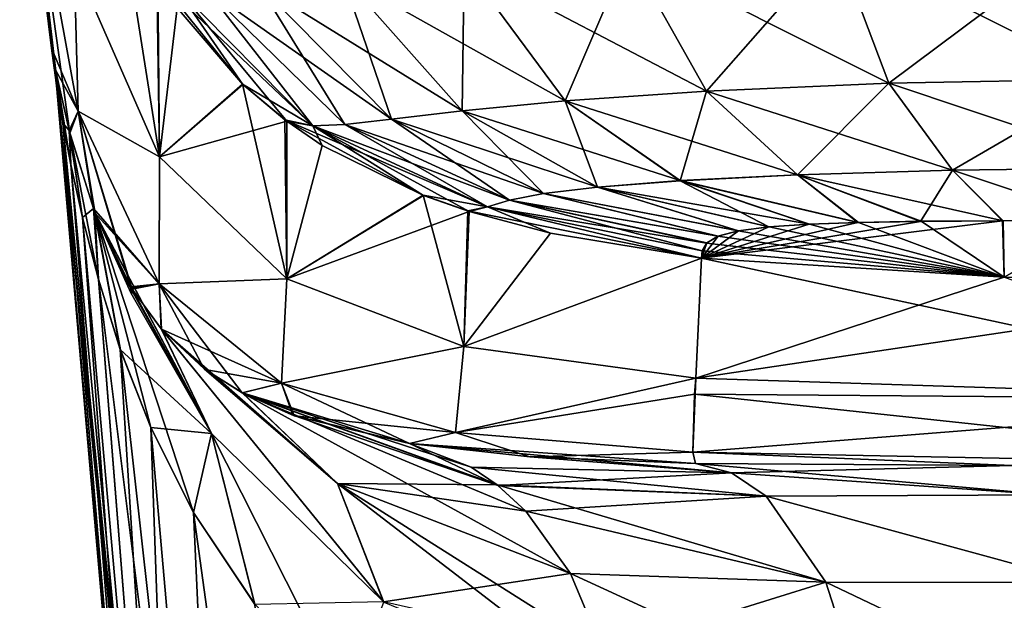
# Model space of a CAD drawing. Header units: millimetres. Extents: x -36 to 82, y -89 to 17.
# Tile 50 of 79: x -15.27 to -4.02, y -23.01 to -16.37. Entities that reach past the tile are written whole.
import ezdxf

# ---------------------------------------------------------------- set-up
doc = ezdxf.new("R2010")
doc.units = ezdxf.units.MM
doc.header["$LTSCALE"] = 65.185185
for name, color, linetype in [('16', 7, 'CONTINUOUS'), ('20', 7, 'CONTINUOUS'), ('21', 7, 'CONTINUOUS'), ('22', 7, 'CONTINUOUS'), ('23', 7, 'CONTINUOUS'), ('29', 7, 'CONTINUOUS'), ('30', 7, 'CONTINUOUS'), ('31', 7, 'CONTINUOUS'), ('39', 7, 'CONTINUOUS'), ('42', 7, 'CONTINUOUS'), ('43', 7, 'CONTINUOUS'), ('44', 7, 'CONTINUOUS'), ('46', 7, 'CONTINUOUS'), ('47', 7, 'CONTINUOUS'), ('48', 7, 'CONTINUOUS'), ('49', 7, 'CONTINUOUS'), ('50', 7, 'CONTINUOUS'), ('54', 7, 'CONTINUOUS'), ('68', 7, 'CONTINUOUS'), ('69', 7, 'CONTINUOUS')]:
    doc.layers.add(name, color=color, linetype=linetype)

msp = doc.modelspace()

# ---------------------------------------------------------------- linework, layer by layer
at = {"layer": '16', "color": 7, "linetype": 'CONTINUOUS', "true_color": 0xe6e6e6}
for points in [[(-14.829, -17.257, -0.59), (-13.59, -31.5), (-14.845, -17.162, 0), (-14.829, -17.257, -0.59)], [(-14.776, -17.555, -1.245), (-13.59, -31.5), (-14.829, -17.257, -0.59), (-14.776, -17.555, -1.245)], [(-14.686, -18.027, -1.947), (-13.59, -31.5), (-14.776, -17.555, -1.245), (-14.686, -18.027, -1.947)], [(-14.553, -18.631, -2.71), (-13.59, -31.5), (-14.686, -18.027, -1.947), (-14.553, -18.631, -2.71)], [(-13.402, -31.5, -2.839), (-13.59, -31.5), (-14.553, -18.631, -2.71), (-13.402, -31.5, -2.839)], [(-14.371, -19.338, -3.56), (-13.402, -31.5, -2.839), (-14.553, -18.631, -2.71), (-14.371, -19.338, -3.56)], [(-14.121, -20.14, -4.529), (-13.402, -31.5, -2.839), (-14.371, -19.338, -3.56), (-14.121, -20.14, -4.529)], [(-13.774, -21.031, -5.656), (-13.402, -31.5, -2.839), (-14.121, -20.14, -4.529), (-13.774, -21.031, -5.656)], [(-12.85, -31.5, -5.565), (-13.402, -31.5, -2.839), (-13.774, -21.031, -5.656), (-12.85, -31.5, -5.565)], [(-13.286, -22.005, -6.977), (-12.85, -31.5, -5.565), (-13.774, -21.031, -5.656), (-13.286, -22.005, -6.977)], [(-11.975, -31.5, -8.082), (-12.85, -31.5, -5.565), (-13.286, -22.005, -6.977), (-11.975, -31.5, -8.082)], [(-12.583, -23.055, -8.537), (-11.975, -31.5, -8.082), (-13.286, -22.005, -6.977), (-12.583, -23.055, -8.537)]]:
    msp.add_3dface(points, dxfattribs=at)
at = {"layer": '20', "color": 7, "linetype": 'CONTINUOUS', "true_color": 0xe6e6e6}
for points in [[(-7.138, -21.551, -19.771), (-7.551, -21.444, -20.575), (-3.517, -21.802, -20.312), (-7.138, -21.551, -19.771)], [(-3.517, -21.802, -20.312), (-7.551, -21.444, -20.575), (-3.934, -21.467, -21.993), (-3.517, -21.802, -20.312)], [(-6.743, -21.819, -18.996), (-7.138, -21.551, -19.771), (-3.517, -21.802, -20.312), (-6.743, -21.819, -18.996)], [(-3.131, -22.804, -18.757), (-6.743, -21.819, -18.996), (-3.517, -21.802, -20.312), (-3.131, -22.804, -18.757)], [(-6.061, -22.8, -17.635), (-6.743, -21.819, -18.996), (-3.131, -22.804, -18.757), (-6.061, -22.8, -17.635)], [(-5.593, -24.259, -16.669), (-6.061, -22.8, -17.635), (-2.861, -24.329, -17.673), (-5.593, -24.259, -16.669)], [(-2.861, -24.329, -17.673), (-6.061, -22.8, -17.635), (-3.131, -22.804, -18.757), (-2.861, -24.329, -17.673)]]:
    msp.add_3dface(points, dxfattribs=at)
at = {"layer": '21', "color": 7, "linetype": 'CONTINUOUS', "true_color": 0xe6e6e6}
for points in [[(-10.818, -21.217, -17.79), (-7.138, -21.551, -19.771), (-10.114, -21.485, -16.953), (-10.818, -21.217, -17.79)], [(-7.138, -21.551, -19.771), (-10.818, -21.217, -17.79), (-9.443, -21.366, -19.255), (-7.138, -21.551, -19.771)], [(-7.551, -21.444, -20.575), (-7.138, -21.551, -19.771), (-9.443, -21.366, -19.255), (-7.551, -21.444, -20.575)], [(-7.138, -21.551, -19.771), (-6.743, -21.819, -18.996), (-10.114, -21.485, -16.953), (-7.138, -21.551, -19.771)], [(-10.114, -21.485, -16.953), (-6.743, -21.819, -18.996), (-9.817, -21.687, -16.584), (-10.114, -21.485, -16.953)], [(-6.743, -21.819, -18.996), (-6.061, -22.8, -17.635), (-9.817, -21.687, -16.584), (-6.743, -21.819, -18.996)], [(-9.817, -21.687, -16.584), (-6.061, -22.8, -17.635), (-9.49, -21.989, -16.164), (-9.817, -21.687, -16.584)], [(-9.49, -21.989, -16.164), (-6.061, -22.8, -17.635), (-8.979, -22.701, -15.461), (-9.49, -21.989, -16.164)], [(-6.061, -22.8, -17.635), (-5.593, -24.259, -16.669), (-8.979, -22.701, -15.461), (-6.061, -22.8, -17.635)], [(-8.979, -22.701, -15.461), (-5.593, -24.259, -16.669), (-8.605, -23.591, -14.879), (-8.979, -22.701, -15.461)]]:
    msp.add_3dface(points, dxfattribs=at)
at = {"layer": '22', "color": 7, "linetype": 'CONTINUOUS', "true_color": 0xe6e6e6}
for points in [[(-14.907, -16.699, 0), (-14.86, -16.946, -1.351), (-14.871, -16.93, 0), (-14.907, -16.699, 0)], [(-14.86, -16.946, -1.351), (-14.845, -17.162, 0), (-14.871, -16.93, 0), (-14.86, -16.946, -1.351)], [(-14.776, -17.555, -1.245), (-14.829, -17.257, -0.59), (-14.86, -16.946, -1.351), (-14.776, -17.555, -1.245)], [(-14.704, -17.638, -2.996), (-14.776, -17.555, -1.245), (-14.86, -16.946, -1.351), (-14.704, -17.638, -2.996)], [(-14.829, -17.257, -0.59), (-14.845, -17.162, 0), (-14.86, -16.946, -1.351), (-14.829, -17.257, -0.59)], [(-14.686, -18.027, -1.947), (-14.776, -17.555, -1.245), (-14.704, -17.638, -2.996), (-14.686, -18.027, -1.947)], [(-14.553, -18.631, -2.71), (-14.686, -18.027, -1.947), (-14.704, -17.638, -2.996), (-14.553, -18.631, -2.71)], [(-14.428, -18.531, -5.039), (-14.553, -18.631, -2.71), (-14.704, -17.638, -2.996), (-14.428, -18.531, -5.039)], [(-14.371, -19.338, -3.56), (-14.553, -18.631, -2.71), (-14.428, -18.531, -5.039), (-14.371, -19.338, -3.56)], [(-14.41, -18.578, -5.159), (-14.371, -19.338, -3.56), (-14.428, -18.531, -5.039), (-14.41, -18.578, -5.159)], [(-14.121, -20.14, -4.529), (-14.371, -19.338, -3.56), (-14.41, -18.578, -5.159), (-14.121, -20.14, -4.529)], [(-13.081, -21.1, -8.524), (-14.121, -20.14, -4.529), (-14.41, -18.578, -5.159), (-13.081, -21.1, -8.524)], [(-13.081, -21.1, -8.524), (-14.41, -18.578, -5.159), (-14, -19.493, -6.691), (-13.081, -21.1, -8.524)], [(-14, -19.493, -6.691), (-14.41, -18.578, -5.159), (-14, -19.447, -7.191), (-14, -19.493, -6.691)], [(-14, -19.447, -7.191), (-14.41, -18.578, -5.159), (-14, -19.429, -7.725), (-14, -19.447, -7.191)], [(-13.651, -19.908, -9.683), (-13.081, -21.1, -8.524), (-13.985, -19.453, -7.812), (-13.651, -19.908, -9.683)], [(-13.985, -19.453, -7.812), (-13.081, -21.1, -8.524), (-13.973, -19.494, -7.278), (-13.985, -19.453, -7.812)], [(-13.973, -19.494, -7.278), (-13.081, -21.1, -8.524), (-14, -19.493, -6.691), (-13.973, -19.494, -7.278)], [(-11.113, -23.026, -11.76), (-13.081, -21.1, -8.524), (-13.651, -19.908, -9.683), (-11.113, -23.026, -11.76)], [(-11.113, -23.026, -11.76), (-13.651, -19.908, -9.683), (-11.639, -21.673, -12.703), (-11.113, -23.026, -11.76)], [(-13.651, -19.908, -9.683), (-13.15, -20.371, -12.086), (-11.639, -21.673, -12.703), (-13.651, -19.908, -9.683)], [(-13.774, -21.031, -5.656), (-14.121, -20.14, -4.529), (-13.081, -21.1, -8.524), (-13.774, -21.031, -5.656)], [(-13.15, -20.371, -12.086), (-12.727, -20.638, -13.695), (-11.639, -21.673, -12.703), (-13.15, -20.371, -12.086)], [(-10.818, -21.217, -17.79), (-10.114, -21.485, -16.953), (-12.727, -20.638, -13.695), (-10.818, -21.217, -17.79)], [(-12.136, -20.898, -15.401), (-10.818, -21.217, -17.79), (-12.727, -20.638, -13.695), (-12.136, -20.898, -15.401)], [(-10.114, -21.485, -16.953), (-9.817, -21.687, -16.584), (-12.727, -20.638, -13.695), (-10.114, -21.485, -16.953)], [(-12.727, -20.638, -13.695), (-9.817, -21.687, -16.584), (-11.639, -21.673, -12.703), (-12.727, -20.638, -13.695)], [(-13.286, -22.005, -6.977), (-13.774, -21.031, -5.656), (-13.081, -21.1, -8.524), (-13.286, -22.005, -6.977)], [(-12.583, -23.055, -8.537), (-13.286, -22.005, -6.977), (-13.081, -21.1, -8.524), (-12.583, -23.055, -8.537)], [(-11.113, -23.026, -11.76), (-12.583, -23.055, -8.537), (-13.081, -21.1, -8.524), (-11.113, -23.026, -11.76)], [(-9.817, -21.687, -16.584), (-9.49, -21.989, -16.164), (-11.639, -21.673, -12.703), (-9.817, -21.687, -16.584)], [(-9.49, -21.989, -16.164), (-8.979, -22.701, -15.461), (-11.639, -21.673, -12.703), (-9.49, -21.989, -16.164)], [(-8.979, -22.701, -15.461), (-11.113, -23.026, -11.76), (-11.639, -21.673, -12.703), (-8.979, -22.701, -15.461)], [(-8.979, -22.701, -15.461), (-8.605, -23.591, -14.879), (-11.113, -23.026, -11.76), (-8.979, -22.701, -15.461)]]:
    msp.add_3dface(points, dxfattribs=at)
at = {"layer": '23', "color": 7, "linetype": 'CONTINUOUS', "true_color": 0xe6e6e6}
for points in [[(-15.17, -14.302, -28.441), (-14.907, -16.699, 0), (-15.27, -13.757, 0), (-15.17, -14.302, -28.441)], [(-14.907, -16.699, 0), (-15.17, -14.302, -28.441), (-14.601, -17.416, -28.441), (-14.907, -16.699, 0)], [(-15.17, -14.302, -28.441), (-14.646, -15.711, -56.91), (-14.601, -17.416, -28.441), (-15.17, -14.302, -28.441)], [(-13.675, -17.94, -56.91), (-14.646, -15.711, -56.91), (-13.705, -15.882, -85.323), (-13.675, -17.94, -56.91)], [(-14.646, -15.711, -56.91), (-13.675, -17.94, -56.91), (-14.601, -17.416, -28.441), (-14.646, -15.711, -56.91)], [(-13.473, -16.238, -85.323), (-13.675, -17.94, -56.91), (-13.705, -15.882, -85.323), (-13.473, -16.238, -85.323)], [(-12.721, -17.112, -85.323), (-13.675, -17.94, -56.91), (-13.473, -16.238, -85.323), (-12.721, -17.112, -85.323)], [(-14.86, -16.946, -1.351), (-14.907, -16.699, 0), (-14.601, -17.416, -28.441), (-14.86, -16.946, -1.351)], [(-14.704, -17.638, -2.996), (-14.86, -16.946, -1.351), (-14.601, -17.416, -28.441), (-14.704, -17.638, -2.996)], [(-12.219, -17.533, -85.323), (-13.675, -17.94, -56.91), (-12.721, -17.112, -85.323), (-12.219, -17.533, -85.323)], [(-14.428, -18.531, -5.039), (-14.704, -17.638, -2.996), (-14.601, -17.416, -28.441), (-14.428, -18.531, -5.039)], [(-14.428, -18.531, -5.039), (-14.601, -17.416, -28.441), (-13.676, -19.391, -28.441), (-14.428, -18.531, -5.039)], [(-14.601, -17.416, -28.441), (-13.675, -17.94, -56.91), (-13.676, -19.391, -28.441), (-14.601, -17.416, -28.441)], [(-12.219, -19.332, -56.91), (-13.675, -17.94, -56.91), (-12.219, -17.533, -85.323), (-12.219, -19.332, -56.91)], [(-11.815, -17.808, -85.323), (-12.219, -19.332, -56.91), (-12.219, -17.533, -85.323), (-11.815, -17.808, -85.323)], [(-10.657, -18.38, -85.323), (-12.219, -19.332, -56.91), (-11.815, -17.808, -85.323), (-10.657, -18.38, -85.323)], [(-13.675, -17.94, -56.91), (-12.219, -19.332, -56.91), (-13.676, -19.391, -28.441), (-13.675, -17.94, -56.91)], [(-10.137, -18.562, -85.323), (-12.219, -19.332, -56.91), (-10.657, -18.38, -85.323), (-10.137, -18.562, -85.323)], [(-14.41, -18.578, -5.159), (-14.428, -18.531, -5.039), (-13.676, -19.391, -28.441), (-14.41, -18.578, -5.159)], [(-14, -19.429, -7.725), (-14.41, -18.578, -5.159), (-14, -19.427, -7.871), (-14, -19.429, -7.725)], [(-14.41, -18.578, -5.159), (-13.676, -19.391, -28.441), (-14, -19.426, -8.017), (-14.41, -18.578, -5.159)], [(-14, -19.427, -7.871), (-14.41, -18.578, -5.159), (-14, -19.426, -8.017), (-14, -19.427, -7.871)], [(-10.196, -20.106, -56.91), (-12.219, -19.332, -56.91), (-10.137, -18.562, -85.323), (-10.196, -20.106, -56.91)], [(-9.207, -18.811, -85.323), (-10.196, -20.106, -56.91), (-10.137, -18.562, -85.323), (-9.207, -18.811, -85.323)], [(-7.481, -19.097, -85.323), (-10.196, -20.106, -56.91), (-9.207, -18.811, -85.323), (-7.481, -19.097, -85.323)], [(-7.548, -20.468, -56.876), (-10.196, -20.106, -56.91), (-7.481, -19.097, -85.323), (-7.548, -20.468, -56.876)], [(-13.676, -19.391, -28.441), (-12.219, -19.332, -56.91), (-12.281, -20.526, -28.441), (-13.676, -19.391, -28.441)], [(-12.219, -19.332, -56.91), (-10.196, -20.106, -56.91), (-12.281, -20.526, -28.441), (-12.219, -19.332, -56.91)], [(-14, -19.426, -8.017), (-13.676, -19.391, -28.441), (-13.992, -19.44, -7.915), (-14, -19.426, -8.017)], [(-13.676, -19.391, -28.441), (-13.985, -19.453, -7.812), (-13.992, -19.44, -7.915), (-13.676, -19.391, -28.441)], [(-13.651, -19.908, -9.683), (-13.985, -19.453, -7.812), (-13.676, -19.391, -28.441), (-13.651, -19.908, -9.683)], [(-13.651, -19.908, -9.683), (-13.676, -19.391, -28.441), (-12.281, -20.526, -28.441), (-13.651, -19.908, -9.683)], [(-13.15, -20.371, -12.086), (-13.651, -19.908, -9.683), (-12.281, -20.526, -28.441), (-13.15, -20.371, -12.086)], [(-12.281, -20.526, -28.441), (-10.196, -20.106, -56.91), (-10.294, -21.089, -28.441), (-12.281, -20.526, -28.441)], [(-10.196, -20.106, -56.91), (-7.548, -20.468, -56.876), (-10.294, -21.089, -28.441), (-10.196, -20.106, -56.91)], [(-12.727, -20.638, -13.695), (-13.15, -20.371, -12.086), (-12.281, -20.526, -28.441), (-12.727, -20.638, -13.695)], [(-10.294, -21.089, -28.441), (-7.548, -20.468, -56.876), (-7.563, -20.65, -52.007), (-10.294, -21.089, -28.441)], [(-12.136, -20.898, -15.401), (-12.727, -20.638, -13.695), (-12.281, -20.526, -28.441), (-12.136, -20.898, -15.401)], [(-12.136, -20.898, -15.401), (-12.281, -20.526, -28.441), (-10.294, -21.089, -28.441), (-12.136, -20.898, -15.401)], [(-7.581, -21.314, -28.159), (-10.294, -21.089, -28.441), (-7.563, -20.65, -52.007), (-7.581, -21.314, -28.159)], [(-10.818, -21.217, -17.79), (-12.136, -20.898, -15.401), (-10.294, -21.089, -28.441), (-10.818, -21.217, -17.79)], [(-9.443, -21.366, -19.255), (-10.818, -21.217, -17.79), (-10.294, -21.089, -28.441), (-9.443, -21.366, -19.255)], [(-9.443, -21.366, -19.255), (-10.294, -21.089, -28.441), (-7.581, -21.314, -28.159), (-9.443, -21.366, -19.255)], [(-7.551, -21.444, -20.575), (-9.443, -21.366, -19.255), (-7.581, -21.314, -28.159), (-7.551, -21.444, -20.575)]]:
    msp.add_3dface(points, dxfattribs=at)
at = {"layer": '29', "color": 7, "linetype": 'CONTINUOUS', "true_color": 0xe6e6e6}
for points in [[(-8.315, -15.604, -100.464), (-5.945, -15.5, -101.486), (-7.424, -17.187, -98.803), (-8.315, -15.604, -100.464)], [(-7.424, -17.187, -98.803), (-5.945, -15.5, -101.486), (-5.341, -17.099, -99.704), (-7.424, -17.187, -98.803)], [(-5.945, -15.5, -101.486), (-3.133, -15.444, -101.924), (-5.341, -17.099, -99.704), (-5.945, -15.5, -101.486)], [(-5.341, -17.099, -99.704), (-3.133, -15.444, -101.924), (-2.827, -17.05, -100.092), (-5.341, -17.099, -99.704)], [(-10.192, -15.737, -98.778), (-8.315, -15.604, -100.464), (-9.04, -17.3, -97.314), (-10.192, -15.737, -98.778)], [(-9.04, -17.3, -97.314), (-8.315, -15.604, -100.464), (-7.424, -17.187, -98.803), (-9.04, -17.3, -97.314)], [(-11.583, -15.871, -96.468), (-10.192, -15.737, -98.778), (-10.216, -17.414, -95.266), (-11.583, -15.871, -96.468)], [(-10.216, -17.414, -95.266), (-10.192, -15.737, -98.778), (-9.04, -17.3, -97.314), (-10.216, -17.414, -95.266)], [(-12.539, -15.974, -93.685), (-11.583, -15.871, -96.468), (-11.022, -17.508, -92.791), (-12.539, -15.974, -93.685)], [(-11.022, -17.508, -92.791), (-11.583, -15.871, -96.468), (-10.216, -17.414, -95.266), (-11.022, -17.508, -92.791)], [(-12.219, -17.533, -85.323), (-12.721, -17.112, -85.323), (-13.494, -15.988, -87.754), (-12.219, -17.533, -85.323)], [(-12.219, -17.533, -85.323), (-13.494, -15.988, -87.754), (-11.922, -17.583, -87.495), (-12.219, -17.533, -85.323)], [(-12.721, -17.112, -85.323), (-13.473, -16.238, -85.323), (-13.494, -15.988, -87.754), (-12.721, -17.112, -85.323)], [(-13.494, -15.988, -87.754), (-13.142, -16.019, -90.672), (-11.922, -17.583, -87.495), (-13.494, -15.988, -87.754)], [(-13.142, -16.019, -90.672), (-12.539, -15.974, -93.685), (-11.556, -17.568, -90.103), (-13.142, -16.019, -90.672)], [(-11.922, -17.583, -87.495), (-13.142, -16.019, -90.672), (-11.556, -17.568, -90.103), (-11.922, -17.583, -87.495)], [(-11.556, -17.568, -90.103), (-12.539, -15.974, -93.685), (-11.022, -17.508, -92.791), (-11.556, -17.568, -90.103)], [(-5.341, -17.099, -99.704), (-2.827, -17.05, -100.092), (-4.617, -18.091, -97.289), (-5.341, -17.099, -99.704)], [(-4.617, -18.091, -97.289), (-2.827, -17.05, -100.092), (-2.452, -18.063, -97.594), (-4.617, -18.091, -97.289)], [(-9.04, -17.3, -97.314), (-7.424, -17.187, -98.803), (-7.725, -18.212, -95.366), (-9.04, -17.3, -97.314)], [(-7.725, -18.212, -95.366), (-7.424, -17.187, -98.803), (-6.385, -18.144, -96.571), (-7.725, -18.212, -95.366)], [(-7.424, -17.187, -98.803), (-5.341, -17.099, -99.704), (-6.385, -18.144, -96.571), (-7.424, -17.187, -98.803)], [(-6.385, -18.144, -96.571), (-5.341, -17.099, -99.704), (-4.617, -18.091, -97.289), (-6.385, -18.144, -96.571)], [(-10.216, -17.414, -95.266), (-9.04, -17.3, -97.314), (-8.669, -18.285, -93.686), (-10.216, -17.414, -95.266)], [(-8.669, -18.285, -93.686), (-9.04, -17.3, -97.314), (-7.725, -18.212, -95.366), (-8.669, -18.285, -93.686)], [(-11.022, -17.508, -92.791), (-10.216, -17.414, -95.266), (-9.288, -18.36, -91.627), (-11.022, -17.508, -92.791)], [(-9.288, -18.36, -91.627), (-10.216, -17.414, -95.266), (-8.669, -18.285, -93.686), (-9.288, -18.36, -91.627)], [(-11.815, -17.808, -85.323), (-12.219, -17.533, -85.323), (-11.922, -17.583, -87.495), (-11.815, -17.808, -85.323)], [(-11.556, -17.568, -90.103), (-11.022, -17.508, -92.791), (-9.675, -18.436, -89.366), (-11.556, -17.568, -90.103)], [(-9.675, -18.436, -89.366), (-11.022, -17.508, -92.791), (-9.288, -18.36, -91.627), (-9.675, -18.436, -89.366)], [(-11.922, -17.583, -87.495), (-11.556, -17.568, -90.103), (-9.928, -18.51, -87.157), (-11.922, -17.583, -87.495)], [(-10.137, -18.562, -85.323), (-10.657, -18.38, -85.323), (-11.922, -17.583, -87.495), (-10.137, -18.562, -85.323)], [(-10.137, -18.562, -85.323), (-11.922, -17.583, -87.495), (-9.928, -18.51, -87.157), (-10.137, -18.562, -85.323)], [(-10.657, -18.38, -85.323), (-11.815, -17.808, -85.323), (-11.922, -17.583, -87.495), (-10.657, -18.38, -85.323)], [(-9.928, -18.51, -87.157), (-11.556, -17.568, -90.103), (-9.675, -18.436, -89.366), (-9.928, -18.51, -87.157)], [(-6.385, -18.144, -96.571), (-4.617, -18.091, -97.289), (-4.982, -18.677, -93.871), (-6.385, -18.144, -96.571)], [(-4.982, -18.677, -93.871), (-4.617, -18.091, -97.289), (-4.044, -18.67, -94.191), (-4.982, -18.677, -93.871)], [(-4.617, -18.091, -97.289), (-2.452, -18.063, -97.594), (-2.891, -18.667, -94.379), (-4.617, -18.091, -97.289)], [(-4.044, -18.67, -94.191), (-4.617, -18.091, -97.289), (-2.891, -18.667, -94.379), (-4.044, -18.67, -94.191)], [(-8.669, -18.285, -93.686), (-7.725, -18.212, -95.366), (-6.712, -18.741, -92.11), (-8.669, -18.285, -93.686)], [(-7.725, -18.212, -95.366), (-6.385, -18.144, -96.571), (-5.696, -18.69, -93.435), (-7.725, -18.212, -95.366)], [(-6.712, -18.741, -92.11), (-7.725, -18.212, -95.366), (-6.252, -18.71, -92.873), (-6.712, -18.741, -92.11)], [(-6.252, -18.71, -92.873), (-7.725, -18.212, -95.366), (-5.696, -18.69, -93.435), (-6.252, -18.71, -92.873)], [(-5.696, -18.69, -93.435), (-6.385, -18.144, -96.571), (-4.982, -18.677, -93.871), (-5.696, -18.69, -93.435)], [(-9.288, -18.36, -91.627), (-8.669, -18.285, -93.686), (-7.061, -18.786, -91.113), (-9.288, -18.36, -91.627)], [(-7.061, -18.786, -91.113), (-8.669, -18.285, -93.686), (-6.712, -18.741, -92.11), (-7.061, -18.786, -91.113)], [(-9.928, -18.51, -87.157), (-9.675, -18.436, -89.366), (-7.474, -19.012, -86.822), (-9.928, -18.51, -87.157)], [(-9.675, -18.436, -89.366), (-9.288, -18.36, -91.627), (-7.292, -18.846, -89.896), (-9.675, -18.436, -89.366)], [(-7.474, -19.012, -86.822), (-9.675, -18.436, -89.366), (-7.423, -18.922, -88.451), (-7.474, -19.012, -86.822)], [(-7.423, -18.922, -88.451), (-9.675, -18.436, -89.366), (-7.292, -18.846, -89.896), (-7.423, -18.922, -88.451)], [(-7.292, -18.846, -89.896), (-9.288, -18.36, -91.627), (-7.061, -18.786, -91.113), (-7.292, -18.846, -89.896)], [(-9.207, -18.811, -85.323), (-10.137, -18.562, -85.323), (-9.928, -18.51, -87.157), (-9.207, -18.811, -85.323)], [(-7.481, -19.097, -85.323), (-9.207, -18.811, -85.323), (-9.928, -18.51, -87.157), (-7.481, -19.097, -85.323)], [(-7.481, -19.097, -85.323), (-9.928, -18.51, -87.157), (-7.474, -19.012, -86.822), (-7.481, -19.097, -85.323)]]:
    msp.add_3dface(points, dxfattribs=at)
at = {"layer": '30', "color": 7, "linetype": 'CONTINUOUS', "true_color": 0xe6e6e6}
for points in [[(-4.044, -18.67, -94.191), (-2.891, -18.667, -94.379), (-4.024, -19.314, -85.323), (-4.044, -18.67, -94.191)], [(-7.481, -19.097, -85.323), (-4.982, -18.677, -93.871), (-4.044, -18.67, -94.191), (-7.481, -19.097, -85.323)], [(-7.481, -19.097, -85.323), (-4.044, -18.67, -94.191), (-4.024, -19.314, -85.323), (-7.481, -19.097, -85.323)], [(-7.481, -19.097, -85.323), (-5.696, -18.69, -93.435), (-4.982, -18.677, -93.871), (-7.481, -19.097, -85.323)], [(-7.481, -19.097, -85.323), (-6.252, -18.71, -92.873), (-5.696, -18.69, -93.435), (-7.481, -19.097, -85.323)], [(-7.481, -19.097, -85.323), (-6.712, -18.741, -92.11), (-6.252, -18.71, -92.873), (-7.481, -19.097, -85.323)], [(-7.481, -19.097, -85.323), (-7.061, -18.786, -91.113), (-6.712, -18.741, -92.11), (-7.481, -19.097, -85.323)], [(-7.481, -19.097, -85.323), (-7.292, -18.846, -89.896), (-7.061, -18.786, -91.113), (-7.481, -19.097, -85.323)], [(-7.481, -19.097, -85.323), (-7.423, -18.922, -88.451), (-7.292, -18.846, -89.896), (-7.481, -19.097, -85.323)], [(-7.481, -19.097, -85.323), (-7.474, -19.012, -86.822), (-7.423, -18.922, -88.451), (-7.481, -19.097, -85.323)]]:
    msp.add_3dface(points, dxfattribs=at)
at = {"layer": '31', "color": 7, "linetype": 'CONTINUOUS', "true_color": 0xe6e6e6}
for points in [[(-7.548, -20.468, -56.876), (-7.481, -19.097, -85.323), (0, -20.713, -53.662), (-7.548, -20.468, -56.876)], [(-7.481, -19.097, -85.323), (-4.024, -19.314, -85.323), (0, -20.713, -53.662), (-7.481, -19.097, -85.323)], [(-7.563, -20.65, -52.007), (-7.548, -20.468, -56.876), (0, -20.713, -53.662), (-7.563, -20.65, -52.007)], [(0, -21.462, -22.476), (-7.581, -21.314, -28.159), (-7.563, -20.65, -52.007), (0, -21.462, -22.476)], [(0, -21.462, -22.476), (-7.563, -20.65, -52.007), (0, -20.713, -53.662), (0, -21.462, -22.476)], [(0, -21.462, -22.476), (-3.934, -21.467, -21.993), (-7.581, -21.314, -28.159), (0, -21.462, -22.476)], [(-3.934, -21.467, -21.993), (-7.551, -21.444, -20.575), (-7.581, -21.314, -28.159), (-3.934, -21.467, -21.993)]]:
    msp.add_3dface(points, dxfattribs=at)
at = {"layer": '39', "color": 7, "linetype": 'CONTINUOUS', "true_color": 0xe6e6e6}
for points in [[(-5.946, -15.5, 101.486), (-8.315, -15.604, 100.464), (-5.341, -17.099, 99.705), (-5.946, -15.5, 101.486)], [(-3.133, -15.444, 101.924), (-5.946, -15.5, 101.486), (-2.827, -17.05, 100.092), (-3.133, -15.444, 101.924)], [(-2.827, -17.05, 100.092), (-5.946, -15.5, 101.486), (-5.341, -17.099, 99.705), (-2.827, -17.05, 100.092)], [(-8.315, -15.604, 100.464), (-10.192, -15.737, 98.778), (-7.424, -17.187, 98.804), (-8.315, -15.604, 100.464)], [(-5.341, -17.099, 99.705), (-8.315, -15.604, 100.464), (-7.424, -17.187, 98.804), (-5.341, -17.099, 99.705)], [(-10.192, -15.737, 98.778), (-11.583, -15.871, 96.468), (-9.04, -17.3, 97.314), (-10.192, -15.737, 98.778)], [(-7.424, -17.187, 98.804), (-10.192, -15.737, 98.778), (-9.04, -17.3, 97.314), (-7.424, -17.187, 98.804)], [(-13.494, -15.988, 87.754), (-13.692, -15.902, 85.323), (-11.922, -17.583, 87.495), (-13.494, -15.988, 87.754)], [(-11.922, -17.583, 87.495), (-13.692, -15.902, 85.323), (-12.725, -17.108, 85.323), (-11.922, -17.583, 87.495)], [(-11.583, -15.871, 96.468), (-12.539, -15.974, 93.685), (-10.216, -17.414, 95.266), (-11.583, -15.871, 96.468)], [(-9.04, -17.3, 97.314), (-11.583, -15.871, 96.468), (-10.216, -17.414, 95.266), (-9.04, -17.3, 97.314)], [(-13.142, -16.019, 90.672), (-13.494, -15.988, 87.754), (-11.922, -17.583, 87.495), (-13.142, -16.019, 90.672)], [(-12.539, -15.974, 93.685), (-13.142, -16.019, 90.672), (-11.022, -17.508, 92.791), (-12.539, -15.974, 93.685)], [(-11.022, -17.508, 92.791), (-13.142, -16.019, 90.672), (-11.556, -17.568, 90.103), (-11.022, -17.508, 92.791)], [(-11.556, -17.568, 90.103), (-13.142, -16.019, 90.672), (-11.922, -17.583, 87.495), (-11.556, -17.568, 90.103)], [(-10.216, -17.414, 95.266), (-12.539, -15.974, 93.685), (-11.022, -17.508, 92.791), (-10.216, -17.414, 95.266)], [(-2.827, -17.05, 100.092), (-5.341, -17.099, 99.705), (-2.452, -18.063, 97.594), (-2.827, -17.05, 100.092)], [(-12.24, -17.518, 85.323), (-11.922, -17.583, 87.495), (-12.725, -17.108, 85.323), (-12.24, -17.518, 85.323)], [(-7.424, -17.187, 98.804), (-9.04, -17.3, 97.314), (-6.385, -18.144, 96.571), (-7.424, -17.187, 98.804)], [(-5.341, -17.099, 99.705), (-7.424, -17.187, 98.804), (-4.617, -18.091, 97.289), (-5.341, -17.099, 99.705)], [(-4.617, -18.091, 97.289), (-7.424, -17.187, 98.804), (-6.385, -18.144, 96.571), (-4.617, -18.091, 97.289)], [(-2.452, -18.063, 97.594), (-5.341, -17.099, 99.705), (-4.617, -18.091, 97.289), (-2.452, -18.063, 97.594)], [(-9.04, -17.3, 97.314), (-10.216, -17.414, 95.266), (-7.725, -18.211, 95.366), (-9.04, -17.3, 97.314)], [(-6.385, -18.144, 96.571), (-9.04, -17.3, 97.314), (-7.725, -18.211, 95.366), (-6.385, -18.144, 96.571)], [(-10.216, -17.414, 95.266), (-11.022, -17.508, 92.791), (-8.669, -18.285, 93.686), (-10.216, -17.414, 95.266)], [(-7.725, -18.211, 95.366), (-10.216, -17.414, 95.266), (-8.669, -18.285, 93.686), (-7.725, -18.211, 95.366)], [(-11.922, -17.583, 87.495), (-12.24, -17.518, 85.323), (-9.928, -18.51, 87.157), (-11.922, -17.583, 87.495)], [(-9.928, -18.51, 87.157), (-12.24, -17.518, 85.323), (-10.66, -18.378, 85.323), (-9.928, -18.51, 87.157)], [(-11.022, -17.508, 92.791), (-11.556, -17.568, 90.103), (-9.288, -18.36, 91.627), (-11.022, -17.508, 92.791)], [(-8.669, -18.285, 93.686), (-11.022, -17.508, 92.791), (-9.288, -18.36, 91.627), (-8.669, -18.285, 93.686)], [(-11.556, -17.568, 90.103), (-11.922, -17.583, 87.495), (-9.675, -18.436, 89.366), (-11.556, -17.568, 90.103)], [(-9.675, -18.436, 89.366), (-11.922, -17.583, 87.495), (-9.928, -18.51, 87.157), (-9.675, -18.436, 89.366)], [(-9.288, -18.36, 91.627), (-11.556, -17.568, 90.103), (-9.675, -18.436, 89.366), (-9.288, -18.36, 91.627)], [(-4.617, -18.091, 97.289), (-6.385, -18.144, 96.571), (-4.037, -18.669, 94.192), (-4.617, -18.091, 97.289)], [(-2.452, -18.063, 97.594), (-4.617, -18.091, 97.289), (-2.886, -18.666, 94.38), (-2.452, -18.063, 97.594)], [(-2.886, -18.666, 94.38), (-4.617, -18.091, 97.289), (-4.037, -18.669, 94.192), (-2.886, -18.666, 94.38)], [(-7.725, -18.211, 95.366), (-8.669, -18.285, 93.686), (-6.25, -18.709, 92.876), (-7.725, -18.211, 95.366)], [(-6.385, -18.144, 96.571), (-7.725, -18.211, 95.366), (-5.69, -18.689, 93.44), (-6.385, -18.144, 96.571)], [(-5.69, -18.689, 93.44), (-7.725, -18.211, 95.366), (-6.25, -18.709, 92.876), (-5.69, -18.689, 93.44)], [(-4.037, -18.669, 94.192), (-6.385, -18.144, 96.571), (-4.975, -18.676, 93.875), (-4.037, -18.669, 94.192)], [(-4.975, -18.676, 93.875), (-6.385, -18.144, 96.571), (-5.69, -18.689, 93.44), (-4.975, -18.676, 93.875)], [(-8.669, -18.285, 93.686), (-9.288, -18.36, 91.627), (-7.062, -18.786, 91.108), (-8.669, -18.285, 93.686)], [(-6.25, -18.709, 92.876), (-8.669, -18.285, 93.686), (-6.711, -18.74, 92.111), (-6.25, -18.709, 92.876)], [(-6.711, -18.74, 92.111), (-8.669, -18.285, 93.686), (-7.062, -18.786, 91.108), (-6.711, -18.74, 92.111)], [(-10.15, -18.558, 85.323), (-9.928, -18.51, 87.157), (-10.66, -18.378, 85.323), (-10.15, -18.558, 85.323)], [(-9.675, -18.436, 89.366), (-9.928, -18.51, 87.157), (-7.424, -18.924, 88.429), (-9.675, -18.436, 89.366)], [(-9.288, -18.36, 91.627), (-9.675, -18.436, 89.366), (-7.294, -18.847, 89.884), (-9.288, -18.36, 91.627)], [(-7.294, -18.847, 89.884), (-9.675, -18.436, 89.366), (-7.424, -18.924, 88.429), (-7.294, -18.847, 89.884)], [(-7.062, -18.786, 91.108), (-9.288, -18.36, 91.627), (-7.294, -18.847, 89.884), (-7.062, -18.786, 91.108)], [(-9.928, -18.51, 87.157), (-10.15, -18.558, 85.323), (-7.481, -19.097, 85.323), (-9.928, -18.51, 87.157)], [(-7.424, -18.924, 88.429), (-9.928, -18.51, 87.157), (-7.474, -19.014, 86.795), (-7.424, -18.924, 88.429)], [(-7.474, -19.014, 86.795), (-9.928, -18.51, 87.157), (-7.481, -19.097, 85.323), (-7.474, -19.014, 86.795)]]:
    msp.add_3dface(points, dxfattribs=at)
at = {"layer": '42', "color": 7, "linetype": 'CONTINUOUS', "true_color": 0xe6e6e6}
for points in [[(-15.27, -13.757, 0), (-14.907, -16.699, 0), (-15.17, -14.302, 28.441), (-15.27, -13.757, 0)], [(-15.17, -14.302, 28.441), (-14.907, -16.699, 0), (-14.857, -16.961, 1.395), (-15.17, -14.302, 28.441)], [(-14.601, -17.416, 28.441), (-14.646, -15.711, 56.91), (-15.17, -14.302, 28.441), (-14.601, -17.416, 28.441)], [(-14.601, -17.416, 28.441), (-15.17, -14.302, 28.441), (-14.697, -17.667, 3.06), (-14.601, -17.416, 28.441)], [(-14.697, -17.667, 3.06), (-15.17, -14.302, 28.441), (-14.857, -16.961, 1.395), (-14.697, -17.667, 3.06)], [(-13.675, -17.94, 56.91), (-14.122, -15.085, 85.323), (-14.646, -15.711, 56.91), (-13.675, -17.94, 56.91)], [(-13.692, -15.902, 85.323), (-14.122, -15.085, 85.323), (-13.675, -17.94, 56.91), (-13.692, -15.902, 85.323)], [(-13.675, -17.94, 56.91), (-14.646, -15.711, 56.91), (-14.601, -17.416, 28.441), (-13.675, -17.94, 56.91)], [(-12.725, -17.108, 85.323), (-13.692, -15.902, 85.323), (-13.675, -17.94, 56.91), (-12.725, -17.108, 85.323)], [(-12.219, -19.332, 56.91), (-12.725, -17.108, 85.323), (-13.675, -17.94, 56.91), (-12.219, -19.332, 56.91)], [(-12.24, -17.518, 85.323), (-12.725, -17.108, 85.323), (-12.219, -19.332, 56.91), (-12.24, -17.518, 85.323)], [(-14.419, -18.554, 5.098), (-14.601, -17.416, 28.441), (-14.697, -17.667, 3.06), (-14.419, -18.554, 5.098)], [(-13.676, -19.391, 28.441), (-13.675, -17.94, 56.91), (-14.601, -17.416, 28.441), (-13.676, -19.391, 28.441)], [(-13.676, -19.391, 28.441), (-14.601, -17.416, 28.441), (-13.985, -19.453, 7.812), (-13.676, -19.391, 28.441)], [(-13.985, -19.453, 7.812), (-14.601, -17.416, 28.441), (-13.992, -19.44, 7.916), (-13.985, -19.453, 7.812)], [(-13.992, -19.44, 7.916), (-14.601, -17.416, 28.441), (-14, -19.426, 8.017), (-13.992, -19.44, 7.916)], [(-14, -19.426, 8.017), (-14.601, -17.416, 28.441), (-14, -19.427, 7.871), (-14, -19.426, 8.017)], [(-14, -19.427, 7.871), (-14.601, -17.416, 28.441), (-14, -19.429, 7.725), (-14, -19.427, 7.871)], [(-14, -19.429, 7.725), (-14.601, -17.416, 28.441), (-14.409, -18.583, 5.171), (-14, -19.429, 7.725)], [(-14.409, -18.583, 5.171), (-14.601, -17.416, 28.441), (-14.419, -18.554, 5.098), (-14.409, -18.583, 5.171)], [(-10.66, -18.378, 85.323), (-12.24, -17.518, 85.323), (-12.219, -19.332, 56.91), (-10.66, -18.378, 85.323)], [(-12.219, -19.332, 56.91), (-13.675, -17.94, 56.91), (-13.676, -19.391, 28.441), (-12.219, -19.332, 56.91)], [(-10.196, -20.106, 56.91), (-10.66, -18.378, 85.323), (-12.219, -19.332, 56.91), (-10.196, -20.106, 56.91)], [(-10.15, -18.558, 85.323), (-10.66, -18.378, 85.323), (-10.196, -20.106, 56.91), (-10.15, -18.558, 85.323)], [(-7.481, -19.097, 85.323), (-10.15, -18.558, 85.323), (-10.196, -20.106, 56.91), (-7.481, -19.097, 85.323)], [(-7.548, -20.468, 56.876), (-7.481, -19.097, 85.323), (-10.196, -20.106, 56.91), (-7.548, -20.468, 56.876)], [(-12.281, -20.526, 28.441), (-12.219, -19.332, 56.91), (-13.676, -19.391, 28.441), (-12.281, -20.526, 28.441)], [(-10.196, -20.106, 56.91), (-12.219, -19.332, 56.91), (-12.281, -20.526, 28.441), (-10.196, -20.106, 56.91)], [(-13.654, -19.904, 9.672), (-13.676, -19.391, 28.441), (-13.985, -19.453, 7.812), (-13.654, -19.904, 9.672)], [(-12.281, -20.526, 28.441), (-13.676, -19.391, 28.441), (-12.728, -20.638, 13.689), (-12.281, -20.526, 28.441)], [(-12.728, -20.638, 13.689), (-13.676, -19.391, 28.441), (-13.163, -20.361, 12.031), (-12.728, -20.638, 13.689)], [(-13.163, -20.361, 12.031), (-13.676, -19.391, 28.441), (-13.654, -19.904, 9.672), (-13.163, -20.361, 12.031)], [(-10.294, -21.089, 28.441), (-10.196, -20.106, 56.91), (-12.281, -20.526, 28.441), (-10.294, -21.089, 28.441)], [(-7.548, -20.468, 56.876), (-10.196, -20.106, 56.91), (-10.294, -21.089, 28.441), (-7.548, -20.468, 56.876)], [(-7.581, -21.314, 28.159), (-7.548, -20.468, 56.876), (-10.294, -21.089, 28.441), (-7.581, -21.314, 28.159)], [(-7.563, -20.65, 52.007), (-7.548, -20.468, 56.876), (-7.581, -21.314, 28.159), (-7.563, -20.65, 52.007)], [(-12.151, -20.892, 15.371), (-12.281, -20.526, 28.441), (-12.728, -20.638, 13.689), (-12.151, -20.892, 15.371)], [(-10.294, -21.089, 28.441), (-12.281, -20.526, 28.441), (-10.818, -21.217, 17.79), (-10.294, -21.089, 28.441)], [(-10.818, -21.217, 17.79), (-12.281, -20.526, 28.441), (-12.151, -20.892, 15.371), (-10.818, -21.217, 17.79)], [(-9.444, -21.366, 19.254), (-10.294, -21.089, 28.441), (-10.818, -21.217, 17.79), (-9.444, -21.366, 19.254)], [(-7.581, -21.314, 28.159), (-10.294, -21.089, 28.441), (-9.444, -21.366, 19.254), (-7.581, -21.314, 28.159)], [(-7.551, -21.444, 20.575), (-7.581, -21.314, 28.159), (-9.444, -21.366, 19.254), (-7.551, -21.444, 20.575)]]:
    msp.add_3dface(points, dxfattribs=at)
at = {"layer": '43', "color": 7, "linetype": 'CONTINUOUS', "true_color": 0xe6e6e6}
for points in [[(-7.481, -19.097, 85.323), (-7.548, -20.468, 56.876), (-4.024, -19.314, 85.323), (-7.481, -19.097, 85.323)], [(-4.024, -19.314, 85.323), (-7.548, -20.468, 56.876), (0, -19.346, 85.323), (-4.024, -19.314, 85.323)], [(0, -19.346, 85.323), (-7.548, -20.468, 56.876), (0, -20.713, 53.662), (0, -19.346, 85.323)], [(-7.548, -20.468, 56.876), (-7.563, -20.65, 52.007), (0, -20.713, 53.662), (-7.548, -20.468, 56.876)], [(-7.563, -20.65, 52.007), (-7.581, -21.314, 28.159), (0, -20.713, 53.662), (-7.563, -20.65, 52.007)], [(-7.581, -21.314, 28.159), (0, -21.462, 22.476), (0, -20.713, 53.662), (-7.581, -21.314, 28.159)], [(-7.581, -21.314, 28.159), (-7.551, -21.444, 20.575), (-3.933, -21.467, 21.988), (-7.581, -21.314, 28.159)], [(0, -21.462, 22.476), (-7.581, -21.314, 28.159), (-3.933, -21.467, 21.988), (0, -21.462, 22.476)]]:
    msp.add_3dface(points, dxfattribs=at)
at = {"layer": '44', "color": 7, "linetype": 'CONTINUOUS', "true_color": 0xe6e6e6}
for points in [[(-3.933, -21.467, 21.988), (-7.551, -21.444, 20.575), (-7.138, -21.551, 19.771), (-3.933, -21.467, 21.988)], [(-3.933, -21.467, 21.988), (-7.138, -21.551, 19.771), (-3.516, -21.803, 20.31), (-3.933, -21.467, 21.988)], [(-7.138, -21.551, 19.771), (-6.743, -21.819, 18.996), (-3.516, -21.803, 20.31), (-7.138, -21.551, 19.771)], [(-3.516, -21.803, 20.31), (-6.743, -21.819, 18.996), (-3.13, -22.805, 18.755), (-3.516, -21.803, 20.31)], [(-6.743, -21.819, 18.996), (-6.061, -22.8, 17.635), (-3.13, -22.805, 18.755), (-6.743, -21.819, 18.996)], [(-6.061, -22.8, 17.635), (-5.593, -24.259, 16.669), (-3.13, -22.805, 18.755), (-6.061, -22.8, 17.635)], [(-3.13, -22.805, 18.755), (-5.593, -24.259, 16.669), (-2.861, -24.329, 17.673), (-3.13, -22.805, 18.755)]]:
    msp.add_3dface(points, dxfattribs=at)
at = {"layer": '46', "color": 7, "linetype": 'CONTINUOUS', "true_color": 0xe6e6e6}
for points in [[(-13.59, -31.5), (-13.402, -31.5, 2.839), (-14.845, -17.162, 0), (-13.59, -31.5)], [(-14.845, -17.162, 0), (-13.402, -31.5, 2.839), (-14.829, -17.257, 0.591), (-14.845, -17.162, 0)], [(-14.829, -17.257, 0.591), (-13.402, -31.5, 2.839), (-14.776, -17.556, 1.246), (-14.829, -17.257, 0.591)], [(-14.776, -17.556, 1.246), (-13.402, -31.5, 2.839), (-14.685, -18.029, 1.949), (-14.776, -17.556, 1.246)], [(-14.685, -18.029, 1.949), (-13.402, -31.5, 2.839), (-14.553, -18.634, 2.714), (-14.685, -18.029, 1.949)], [(-14.553, -18.634, 2.714), (-13.402, -31.5, 2.839), (-14.37, -19.342, 3.564), (-14.553, -18.634, 2.714)], [(-13.402, -31.5, 2.839), (-12.85, -31.5, 5.565), (-14.37, -19.342, 3.564), (-13.402, -31.5, 2.839)], [(-14.37, -19.342, 3.564), (-12.85, -31.5, 5.565), (-14.12, -20.143, 4.533), (-14.37, -19.342, 3.564)], [(-14.12, -20.143, 4.533), (-12.85, -31.5, 5.565), (-13.773, -21.032, 5.658), (-14.12, -20.143, 4.533)], [(-13.773, -21.032, 5.658), (-12.85, -31.5, 5.565), (-13.286, -22.005, 6.977), (-13.773, -21.032, 5.658)], [(-12.85, -31.5, 5.565), (-11.975, -31.5, 8.082), (-13.286, -22.005, 6.977), (-12.85, -31.5, 5.565)], [(-13.286, -22.005, 6.977), (-11.975, -31.5, 8.082), (-12.584, -23.053, 8.535), (-13.286, -22.005, 6.977)]]:
    msp.add_3dface(points, dxfattribs=at)
at = {"layer": '47', "color": 7, "linetype": 'CONTINUOUS', "true_color": 0xe6e6e6}
for points in [[(-14.907, -16.699, 0), (-14.871, -16.93, 0), (-14.829, -17.257, 0.591), (-14.907, -16.699, 0)], [(-14.857, -16.961, 1.395), (-14.907, -16.699, 0), (-14.829, -17.257, 0.591), (-14.857, -16.961, 1.395)], [(-14.871, -16.93, 0), (-14.845, -17.162, 0), (-14.829, -17.257, 0.591), (-14.871, -16.93, 0)], [(-14.697, -17.667, 3.06), (-14.857, -16.961, 1.395), (-14.685, -18.029, 1.949), (-14.697, -17.667, 3.06)], [(-14.857, -16.961, 1.395), (-14.829, -17.257, 0.591), (-14.776, -17.556, 1.246), (-14.857, -16.961, 1.395)], [(-14.857, -16.961, 1.395), (-14.776, -17.556, 1.246), (-14.685, -18.029, 1.949), (-14.857, -16.961, 1.395)], [(-14.419, -18.554, 5.098), (-14.697, -17.667, 3.06), (-14.37, -19.342, 3.564), (-14.419, -18.554, 5.098)], [(-14.697, -17.667, 3.06), (-14.685, -18.029, 1.949), (-14.553, -18.634, 2.714), (-14.697, -17.667, 3.06)], [(-14.697, -17.667, 3.06), (-14.553, -18.634, 2.714), (-14.37, -19.342, 3.564), (-14.697, -17.667, 3.06)], [(-14.409, -18.583, 5.171), (-14.419, -18.554, 5.098), (-14.12, -20.143, 4.533), (-14.409, -18.583, 5.171)], [(-14.419, -18.554, 5.098), (-14.37, -19.342, 3.564), (-14.12, -20.143, 4.533), (-14.419, -18.554, 5.098)], [(-14, -19.429, 7.725), (-14.409, -18.583, 5.171), (-14, -19.447, 7.191), (-14, -19.429, 7.725)], [(-14.409, -18.583, 5.171), (-14.12, -20.143, 4.533), (-13.773, -21.032, 5.658), (-14.409, -18.583, 5.171)], [(-14.409, -18.583, 5.171), (-13.773, -21.032, 5.658), (-13.286, -22.005, 6.977), (-14.409, -18.583, 5.171)], [(-14.409, -18.583, 5.171), (-13.286, -22.005, 6.977), (-13.08, -21.101, 8.527), (-14.409, -18.583, 5.171)], [(-14.409, -18.583, 5.171), (-13.08, -21.101, 8.527), (-14, -19.493, 6.691), (-14.409, -18.583, 5.171)], [(-14, -19.447, 7.191), (-14.409, -18.583, 5.171), (-14, -19.493, 6.691), (-14, -19.447, 7.191)], [(-13.654, -19.904, 9.672), (-13.985, -19.453, 7.812), (-13.08, -21.101, 8.527), (-13.654, -19.904, 9.672)], [(-13.08, -21.101, 8.527), (-13.985, -19.453, 7.812), (-13.973, -19.494, 7.278), (-13.08, -21.101, 8.527)], [(-14, -19.493, 6.691), (-13.08, -21.101, 8.527), (-13.973, -19.494, 7.278), (-14, -19.493, 6.691)], [(-13.163, -20.361, 12.031), (-13.654, -19.904, 9.672), (-11.639, -21.673, 12.703), (-13.163, -20.361, 12.031)], [(-11.639, -21.673, 12.703), (-13.654, -19.904, 9.672), (-11.112, -23.027, 11.762), (-11.639, -21.673, 12.703)], [(-11.112, -23.027, 11.762), (-13.654, -19.904, 9.672), (-13.08, -21.101, 8.527), (-11.112, -23.027, 11.762)], [(-12.728, -20.638, 13.689), (-13.163, -20.361, 12.031), (-11.639, -21.673, 12.703), (-12.728, -20.638, 13.689)], [(-12.151, -20.892, 15.371), (-12.728, -20.638, 13.689), (-9.808, -21.694, 16.573), (-12.151, -20.892, 15.371)], [(-9.808, -21.694, 16.573), (-12.728, -20.638, 13.689), (-9.49, -21.989, 16.164), (-9.808, -21.694, 16.573)], [(-9.49, -21.989, 16.164), (-12.728, -20.638, 13.689), (-8.979, -22.701, 15.461), (-9.49, -21.989, 16.164)], [(-8.979, -22.701, 15.461), (-12.728, -20.638, 13.689), (-11.639, -21.673, 12.703), (-8.979, -22.701, 15.461)], [(-10.818, -21.217, 17.79), (-12.151, -20.892, 15.371), (-9.808, -21.694, 16.573), (-10.818, -21.217, 17.79)], [(-13.286, -22.005, 6.977), (-12.584, -23.053, 8.535), (-13.08, -21.101, 8.527), (-13.286, -22.005, 6.977)], [(-12.584, -23.053, 8.535), (-11.541, -24.145, 10.385), (-13.08, -21.101, 8.527), (-12.584, -23.053, 8.535)], [(-11.541, -24.145, 10.385), (-11.112, -23.027, 11.762), (-13.08, -21.101, 8.527), (-11.541, -24.145, 10.385)], [(-8.979, -22.701, 15.461), (-11.639, -21.673, 12.703), (-8.605, -23.591, 14.879), (-8.979, -22.701, 15.461)], [(-8.605, -23.591, 14.879), (-11.639, -21.673, 12.703), (-8.47, -24.112, 14.633), (-8.605, -23.591, 14.879)], [(-8.47, -24.112, 14.633), (-11.639, -21.673, 12.703), (-11.112, -23.027, 11.762), (-8.47, -24.112, 14.633)]]:
    msp.add_3dface(points, dxfattribs=at)
at = {"layer": '48', "color": 7, "linetype": 'CONTINUOUS', "true_color": 0xe6e6e6}
for points in [[(-7.551, -21.444, 20.575), (-9.444, -21.366, 19.254), (-10.818, -21.217, 17.79), (-7.551, -21.444, 20.575)], [(-7.551, -21.444, 20.575), (-10.818, -21.217, 17.79), (-7.138, -21.551, 19.771), (-7.551, -21.444, 20.575)], [(-7.138, -21.551, 19.771), (-10.818, -21.217, 17.79), (-9.808, -21.694, 16.573), (-7.138, -21.551, 19.771)], [(-6.743, -21.819, 18.996), (-7.138, -21.551, 19.771), (-9.808, -21.694, 16.573), (-6.743, -21.819, 18.996)], [(-6.743, -21.819, 18.996), (-9.808, -21.694, 16.573), (-9.49, -21.989, 16.164), (-6.743, -21.819, 18.996)], [(-6.061, -22.8, 17.635), (-6.743, -21.819, 18.996), (-9.49, -21.989, 16.164), (-6.061, -22.8, 17.635)], [(-6.061, -22.8, 17.635), (-9.49, -21.989, 16.164), (-8.979, -22.701, 15.461), (-6.061, -22.8, 17.635)], [(-6.061, -22.8, 17.635), (-8.979, -22.701, 15.461), (-8.605, -23.591, 14.879), (-6.061, -22.8, 17.635)], [(-5.593, -24.259, 16.669), (-6.061, -22.8, 17.635), (-8.605, -23.591, 14.879), (-5.593, -24.259, 16.669)]]:
    msp.add_3dface(points, dxfattribs=at)
at = {"layer": '49', "color": 7, "linetype": 'CONTINUOUS', "true_color": 0xe6e6e6}
for points in [[(-14, -19.426, 8.017), (-14, -19.427, 7.871), (-14, -19.491, 7.356), (-14, -19.426, 8.017)], [(-14, -19.427, 7.871), (-14, -19.429, 7.725), (-14, -19.491, 7.356), (-14, -19.427, 7.871)], [(-14, -19.429, 7.725), (-14, -19.447, 7.191), (-14, -19.491, 7.356), (-14, -19.429, 7.725)], [(-14, -19.447, 7.191), (-14, -19.493, 6.691), (-14, -19.491, 7.356), (-14, -19.447, 7.191)]]:
    msp.add_3dface(points, dxfattribs=at)
at = {"layer": '50', "color": 7, "linetype": 'CONTINUOUS', "true_color": 0xe6e6e6}
for points in [[(-13.992, -19.44, 7.916), (-14, -19.426, 8.017), (-14, -19.491, 7.356), (-13.992, -19.44, 7.916)], [(-13.985, -19.453, 7.812), (-13.992, -19.44, 7.916), (-14, -19.491, 7.356), (-13.985, -19.453, 7.812)], [(-13.973, -19.494, 7.278), (-13.985, -19.453, 7.812), (-14, -19.491, 7.356), (-13.973, -19.494, 7.278)], [(-14, -19.493, 6.691), (-13.973, -19.494, 7.278), (-14, -19.491, 7.356), (-14, -19.493, 6.691)]]:
    msp.add_3dface(points, dxfattribs=at)
at = {"layer": '54', "color": 7, "linetype": 'CONTINUOUS', "true_color": 0xe6e6e6}
for points in [[(-4.037, -18.669, 94.192), (-4.975, -18.676, 93.875), (-4.024, -19.314, 85.323), (-4.037, -18.669, 94.192)], [(-2.886, -18.666, 94.38), (-4.037, -18.669, 94.192), (-4.024, -19.314, 85.323), (-2.886, -18.666, 94.38)], [(-2.886, -18.666, 94.38), (-4.024, -19.314, 85.323), (0, -19.346, 85.323), (-2.886, -18.666, 94.38)], [(-6.711, -18.74, 92.111), (-7.062, -18.786, 91.108), (-4.024, -19.314, 85.323), (-6.711, -18.74, 92.111)], [(-6.25, -18.709, 92.876), (-6.711, -18.74, 92.111), (-4.024, -19.314, 85.323), (-6.25, -18.709, 92.876)], [(-5.69, -18.689, 93.44), (-6.25, -18.709, 92.876), (-4.024, -19.314, 85.323), (-5.69, -18.689, 93.44)], [(-4.975, -18.676, 93.875), (-5.69, -18.689, 93.44), (-4.024, -19.314, 85.323), (-4.975, -18.676, 93.875)], [(-7.294, -18.847, 89.884), (-7.424, -18.924, 88.429), (-4.024, -19.314, 85.323), (-7.294, -18.847, 89.884)], [(-7.062, -18.786, 91.108), (-7.294, -18.847, 89.884), (-4.024, -19.314, 85.323), (-7.062, -18.786, 91.108)], [(-7.424, -18.924, 88.429), (-7.474, -19.014, 86.795), (-4.024, -19.314, 85.323), (-7.424, -18.924, 88.429)], [(-7.474, -19.014, 86.795), (-7.481, -19.097, 85.323), (-4.024, -19.314, 85.323), (-7.474, -19.014, 86.795)]]:
    msp.add_3dface(points, dxfattribs=at)
at = {"layer": '68', "color": 7, "linetype": 'CONTINUOUS', "true_color": 0xe6e6e6}
for points in [[(-14, -19.427, -7.871), (-14, -19.426, -8.017), (-14, -19.491, -7.356), (-14, -19.427, -7.871)], [(-14, -19.429, -7.725), (-14, -19.427, -7.871), (-14, -19.491, -7.356), (-14, -19.429, -7.725)], [(-14, -19.447, -7.191), (-14, -19.429, -7.725), (-14, -19.491, -7.356), (-14, -19.447, -7.191)], [(-14, -19.493, -6.691), (-14, -19.447, -7.191), (-14, -19.491, -7.356), (-14, -19.493, -6.691)]]:
    msp.add_3dface(points, dxfattribs=at)
at = {"layer": '69', "color": 7, "linetype": 'CONTINUOUS', "true_color": 0xe6e6e6}
for points in [[(-13.985, -19.453, -7.812), (-14, -19.426, -8.017), (-13.992, -19.44, -7.915), (-13.985, -19.453, -7.812)], [(-14, -19.426, -8.017), (-13.985, -19.453, -7.812), (-14, -19.491, -7.356), (-14, -19.426, -8.017)], [(-13.985, -19.453, -7.812), (-13.973, -19.494, -7.278), (-14, -19.491, -7.356), (-13.985, -19.453, -7.812)], [(-13.973, -19.494, -7.278), (-14, -19.493, -6.691), (-14, -19.491, -7.356), (-13.973, -19.494, -7.278)]]:
    msp.add_3dface(points, dxfattribs=at)

doc.saveas('drawing.dxf')
